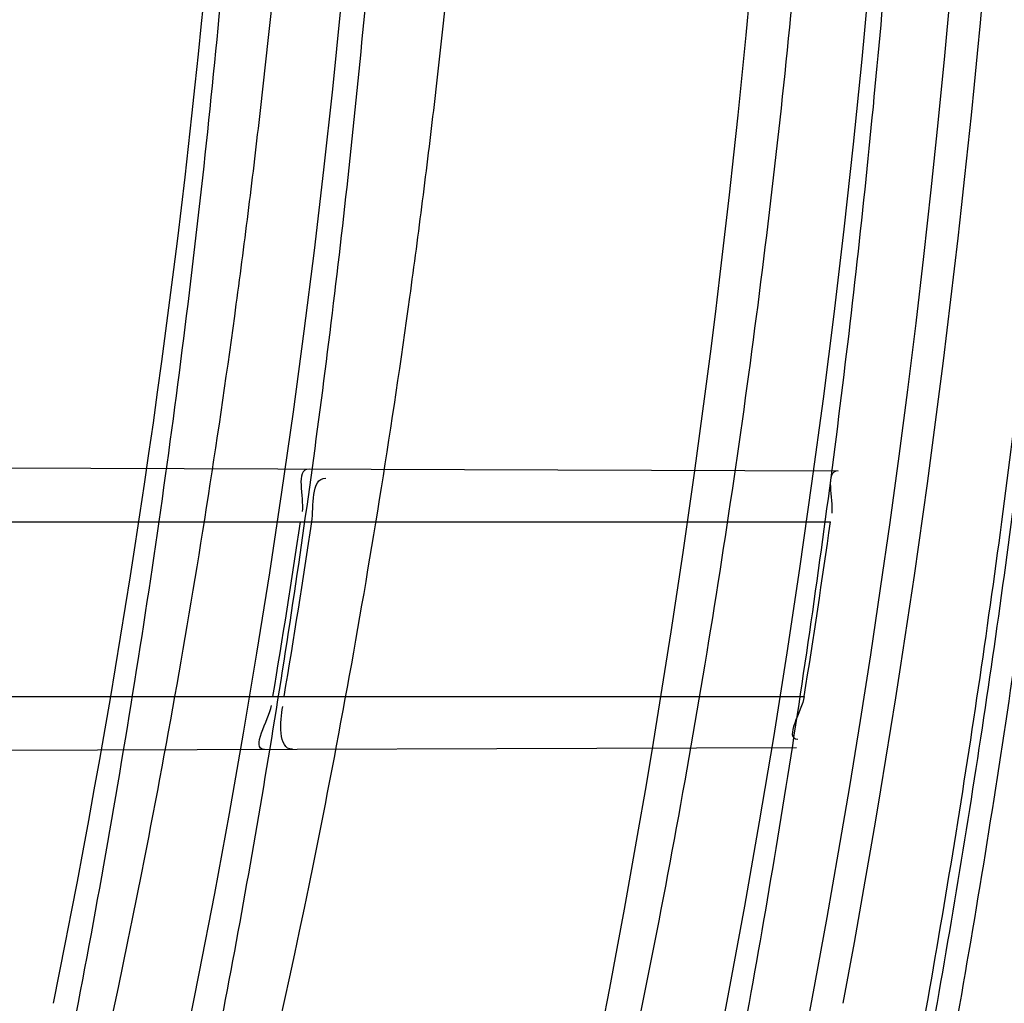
# Model space of a CAD drawing. Header units: millimetres. Extents: x 0 to 297, y 0 to 210.
# Tile 34 of 256: x 147.1641 to 147.1979, y 91.1458 to 91.1795. Entities that reach past the tile are written whole.
import ezdxf

# ---------------------------------------------------------------- set-up
doc = ezdxf.new("R2010")
doc.units = ezdxf.units.MM
doc.header["$LTSCALE"] = 16.335
doc.layers.get('0').update_dxf_attribs({"linetype": 'CONTINUOUS'})
for name, color, linetype in [('01_GLOBAL', 7, 'CONTINUOUS'), ('INTFCLR_1', 7, 'CONTINUOUS'), ('INTFCLR_144815', 7, 'CONTINUOUS')]:
    doc.layers.add(name, color=color, linetype=linetype)

msp = doc.modelspace()

# ---------------------------------------------------------------- linework, layer by layer
at = {"color": 7, "linetype": 'Continuous'}
msp.add_circle((147.7028034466, 92.1254639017), 2.28, dxfattribs=at)
at = {"color": 9, "linetype": 'Continuous'}
msp.add_arc((147.7028034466, 92.1254639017), 2.2507792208, 182.9674534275, 267.0325465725, dxfattribs=at)
at = {"layer": '01_GLOBAL', "color": 7, "linetype": 'Continuous'}
msp.add_circle((147.7028034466, 92.1254639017), 2.31, dxfattribs=at)
at = {"layer": 'INTFCLR_1', "color": 9, "linetype": 'Continuous'}
for p, q in [((147.1412437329, 91.1642189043), (147.1921860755, 91.16404108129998)), ((147.1418343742, 91.16229615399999), (147.1919192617, 91.16229615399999)), ((147.1407864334, 91.156296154), (147.1910162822, 91.156296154)), ((147.1395149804, 91.1543673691), (147.1907571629, 91.1545462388))]:
    msp.add_line(p, q, dxfattribs=at)
at = {"layer": 'INTFCLR_1', "color": 6, "linetype": 'Continuous'}
for centre, radius, start, end in [((146.8326356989, 91.21329615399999), 0.3620710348, 270, 90.00000002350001), ((146.8326356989, 91.21329615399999), 0.3440948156, 270, 90.00000002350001), ((146.8326619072, 91.2132951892), 0.3448557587, 350.4862845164, 351.4956140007), ((146.8330321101, 91.21329520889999), 0.3448715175, 350.4867199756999, 351.4960021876), ((146.8326611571, 91.2132953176), 0.3628598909, 350.9623696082, 351.9204530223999)]:
    msp.add_arc(centre, radius, start, end, dxfattribs=at)
at = {"layer": 'INTFCLR_1', "color": 9, "linetype": 'Continuous'}
for points, knots in [([(147.1545442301, 91.10133481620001), (147.1552565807, 91.1032731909), (147.1566525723, 91.10718726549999), (147.1593123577, 91.1151249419), (147.1636279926, 91.1293727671), (147.1676297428, 91.1460956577), (147.1702721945, 91.16104160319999), (147.1713830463, 91.16867329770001), (147.1719563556, 91.173087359), (147.1732796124, 91.18416899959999), (147.1746545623, 91.20310399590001), (147.1744340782, 91.2254439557), (147.1733950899, 91.23992123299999), (147.1727415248, 91.2466060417), (147.1722603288, 91.25105207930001), (147.1707735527, 91.263051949), (147.1673977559, 91.2822670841), (147.162533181, 91.3010270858), (147.1590536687, 91.3121616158), (147.157745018, 91.3161443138), (147.1557541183, 91.3220110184), (147.1512626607, 91.3342762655), (147.1435063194, 91.3522778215), (147.134673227, 91.3692848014), (147.1285153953, 91.3797527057), (147.1256373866, 91.3844123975), (147.1237254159, 91.38744979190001), (147.1185545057, 91.3954381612), (147.1098896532, 91.4076983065), (147.0978538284, 91.422623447), (147.0876594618, 91.4338109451), (147.0805381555, 91.4409619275), (147.0766007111, 91.4447480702), (147.0711374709, 91.44985418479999), (147.06349057, 91.45654009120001), (147.0552130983, 91.4630271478), (147.0499647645, 91.4667594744), (147.0474074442, 91.468475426), (147.0457289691, 91.46955422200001), (147.0442255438, 91.4704726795), (147.0429042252, 91.47123111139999), (147.041778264, 91.4718195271), (147.0407894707, 91.472284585), (147.0400295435, 91.4725282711), (147.0393696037, 91.4727013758), (147.0390133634, 91.47226709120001), (147.0393275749, 91.47165773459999), (147.0397818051, 91.4708884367), (147.0406181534, 91.46982558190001), (147.0417305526, 91.46851597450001), (147.0430342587, 91.46707463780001), (147.0444632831, 91.46553633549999), (147.0465759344, 91.4632999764), (147.0495827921, 91.4601566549), (147.0551951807, 91.45426742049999), (147.0613248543, 91.44766033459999), (147.0669087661, 91.4413454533), (147.0703603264, 91.43732991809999), (147.0759105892, 91.4307379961), (147.0844077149, 91.420055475), (147.0955472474, 91.4045136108), (147.1036099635, 91.3918258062), (147.1088887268, 91.38279463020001), (147.1124703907, 91.3764426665), (147.1186494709, 91.3648484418), (147.1269016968, 91.3473400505), (147.1325946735, 91.33274270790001), (147.1352425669, 91.3251743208)], [0, 0, 0, 0, 0.0103792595, 0.0208842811, 0.0420721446, 0.0851858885, 0.1071984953, 0.1183380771, 0.123943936, 0.1295693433, 0.1744299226, 0.2192388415, 0.2417237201, 0.2473597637, 0.2529962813, 0.2641993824, 0.3081295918, 0.3509327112, 0.3614952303, 0.3667582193, 0.3720021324, 0.3926323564, 0.4323913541, 0.4704239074, 0.4888657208, 0.4934194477, 0.497950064, 0.5069039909, 0.5412450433, 0.5733438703, 0.6032118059, 0.6172673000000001, 0.6240601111, 0.6306649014, 0.6548506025, 0.6750843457, 0.6834913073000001, 0.6872123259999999, 0.6905622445, 0.6935176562, 0.6960693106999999, 0.6982084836, 0.6999280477, 0.7014829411, 0.7024060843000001, 0.7029587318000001, 0.7038763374, 0.7054334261, 0.7076628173, 0.7105600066, 0.714112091, 0.7174145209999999, 0.7211168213, 0.7295725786, 0.7392778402, 0.7620040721, 0.7748640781, 0.7816422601, 0.7886165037, 0.8181744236, 0.8502177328, 0.884679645, 0.8936796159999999, 0.902792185, 0.9213283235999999, 0.9597006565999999, 1, 1, 1, 1]), ([(147.0432510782, 91.4712961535), (147.0440337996, 91.4712960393), (147.0461901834, 91.47014844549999), (147.048762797, 91.46875074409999), (147.05126835, 91.4671567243), (147.0538664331, 91.46544923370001), (147.0591995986, 91.46172715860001), (147.0676125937, 91.45526864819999), (147.0753919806, 91.448607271), (147.0809499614, 91.4435210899), (147.0849532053, 91.43975234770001), (147.0921910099, 91.4326376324), (147.1025540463, 91.4215075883), (147.114792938, 91.4066570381), (147.1236090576, 91.3944528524), (147.1288703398, 91.3865005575), (147.1308146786, 91.3834785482), (147.1337403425, 91.3788442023), (147.1399980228, 91.3684373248), (147.1489774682, 91.35152612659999), (147.1568675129, 91.333615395), (147.1614367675, 91.3214103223), (147.1634614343, 91.315574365), (147.1647919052, 91.3116136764), (147.1683281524, 91.3005448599), (147.1732735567, 91.28189290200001), (147.1767074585, 91.26277767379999), (147.1782194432, 91.25084162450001), (147.1787086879, 91.2464202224), (147.1793731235, 91.239773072), (147.1804294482, 91.225377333), (147.1806536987, 91.2031593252), (147.1792555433, 91.18432974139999), (147.1779104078, 91.17331158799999), (147.1773275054, 91.1689219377), (147.1761979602, 91.1613317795), (147.1735104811, 91.14646433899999), (147.1694409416, 91.12983253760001), (147.1650544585, 91.1156677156), (147.1623504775, 91.1077743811), (147.1609312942, 91.1038821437), (147.1602071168, 91.101954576)], [0, 0, 0, 0, 0.0056084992, 0.016622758, 0.0214510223, 0.0268121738, 0.0389184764, 0.0680276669, 0.1027789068, 0.1122614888, 0.1220107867, 0.1421735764, 0.1849752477, 0.2309092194, 0.2799812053, 0.2927645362, 0.2992310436, 0.3057293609, 0.3320345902, 0.3862266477, 0.4428037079, 0.4721337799, 0.479586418, 0.4870651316, 0.5020714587, 0.5628449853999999, 0.6251697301, 0.6410581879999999, 0.6490513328, 0.6570434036, 0.6889243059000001, 0.7524504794, 0.8160576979, 0.8240355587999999, 0.8319861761, 0.8477866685, 0.8790166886, 0.9402183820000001, 0.9703167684, 0.9852456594, 1, 1, 1, 1])]:
    msp.add_open_spline(points, degree=3, knots=knots, dxfattribs=at)
at = {"layer": 'INTFCLR_1', "color": 6, "linetype": 'Continuous'}
for points, knots in [([(147.0687421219, 91.471296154), (147.0680098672, 91.471296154), (147.0693330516, 91.4687756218), (147.0704693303, 91.467385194), (147.0723263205, 91.4649452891), (147.0746177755, 91.4621855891), (147.0775470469, 91.4586635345), (147.080971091, 91.4545734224), (147.0846437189, 91.4501248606), (147.0882701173, 91.4456544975), (147.0916458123, 91.4413964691), (147.0947448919, 91.4374001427), (147.0975630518, 91.4336830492), (147.100110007, 91.43025113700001), (147.1024035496, 91.4270965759), (147.1044661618, 91.42420581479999), (147.1063189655, 91.42156217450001), (147.1079764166, 91.4191585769), (147.109457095, 91.41697923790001), (147.1107791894, 91.41500612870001), (147.1119635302, 91.41321632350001), (147.1130167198, 91.4116068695), (147.1139517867, 91.4101630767), (147.1147816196, 91.40886997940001), (147.1157213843, 91.40739324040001), (147.1167390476, 91.40577702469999), (147.1179255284, 91.4038688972), (147.1189332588, 91.4022267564), (147.1198501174, 91.4007161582), (147.1206424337, 91.39939950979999), (147.1215180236, 91.39793052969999), (147.1224842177, 91.39629179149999), (147.1235503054, 91.3944610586), (147.1247223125, 91.39242084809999), (147.1260120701, 91.3901411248), (147.1274302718, 91.3875908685), (147.1289898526, 91.38473071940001), (147.1307073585, 91.3815107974), (147.1325944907, 91.3778829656), (147.1346618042, 91.3737915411), (147.1369222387, 91.3691683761), (147.1393944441, 91.3639182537), (147.1420944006, 91.3579264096), (147.1450364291, 91.35104633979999), (147.1482313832, 91.34310189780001), (147.1516877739, 91.333841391), (147.1553587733, 91.32305212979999), (147.1590017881, 91.3110314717), (147.1623609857, 91.29828596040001), (147.1652568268, 91.2853933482), (147.1676651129, 91.27246551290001), (147.1695853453, 91.2595536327), (147.1710275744, 91.24665569), (147.1719965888, 91.2338021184), (147.1725011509, 91.220980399), (147.1725469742, 91.2082107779), (147.1721391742, 91.1954815), (147.171280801, 91.1827942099), (147.1699742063, 91.1701590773), (147.1682169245, 91.1575506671), (147.1660086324, 91.14498581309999), (147.1633383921, 91.13243724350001), (147.1602041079, 91.1199208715), (147.1566465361, 91.10761035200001), (147.1528751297, 91.0961038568), (147.1491593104, 91.0858888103), (147.1457087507, 91.0771645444), (147.1425365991, 91.06966793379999), (147.1396288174, 91.06317715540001), (147.136972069, 91.0575230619), (147.1345472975, 91.05256702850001), (147.1323371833, 91.04820589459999), (147.130325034, 91.04435576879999), (147.1284994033, 91.0409536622), (147.1268466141, 91.0379445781), (147.1253496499, 91.03527438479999), (147.1239936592, 91.03289842), (147.1227647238, 91.03077892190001), (147.1216541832, 91.02889081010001), (147.1206539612, 91.02721139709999), (147.1197533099, 91.02571551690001), (147.1189386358, 91.0243754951), (147.1179864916, 91.0228229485), (147.1170567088, 91.02132445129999), (147.1160957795, 91.01979310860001), (147.1152647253, 91.01847969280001), (147.1143298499, 91.0170161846), (147.1132770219, 91.0153850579), (147.1120898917, 91.0135672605), (147.1107550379, 91.0115487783), (147.109257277, 91.00931589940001), (147.107577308, 91.00685036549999), (147.1056960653, 91.0041348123), (147.1035922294, 91.00115366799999), (147.1012492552, 90.99789872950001), (147.0986446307, 90.99435615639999), (147.095755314, 90.99051364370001), (147.0925736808, 90.9863814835), (147.0890986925, 90.98197223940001), (147.0853575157, 90.9773388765), (147.0815402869, 90.9727029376), (147.0779667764, 90.9684297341), (147.0748968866, 90.9647430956), (147.0724998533, 90.96186262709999), (147.070552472, 90.95931757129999), (147.0693788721, 90.95788398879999), (147.0679949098, 90.955296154), (147.0687421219, 90.955296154)], [0, 0, 0, 0, 0.003860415, 0.007501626, 0.0124785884, 0.0188917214, 0.0268498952, 0.0364677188, 0.0470694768, 0.0572444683, 0.0668187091, 0.0757144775, 0.083905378, 0.09140992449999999, 0.0982451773, 0.1044667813, 0.1101313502, 0.1152642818, 0.1198589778, 0.1240215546, 0.1277856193, 0.1311734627, 0.1341617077, 0.1368541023, 0.1392736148, 0.1433897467, 0.1469230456, 0.1511192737, 0.1535471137, 0.1562389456, 0.1592204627, 0.1625628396, 0.1662680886, 0.1703891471, 0.174967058, 0.1800766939, 0.1857729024, 0.1921414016, 0.1993155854, 0.2073311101, 0.2163077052, 0.2264451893, 0.2379233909, 0.250953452, 0.2658909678, 0.283062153, 0.3030578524, 0.3259639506, 0.3492662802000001, 0.3725305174, 0.3956109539, 0.4185782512, 0.4413347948, 0.4640172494, 0.4865192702, 0.508968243, 0.531324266, 0.5536477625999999, 0.5759939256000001, 0.5982772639, 0.620747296, 0.6432362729, 0.6658996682, 0.68875599, 0.7107777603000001, 0.7297237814, 0.7460531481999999, 0.7602331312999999, 0.7726347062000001, 0.7835467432, 0.793166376, 0.8017211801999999, 0.8093215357, 0.8160683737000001, 0.8220758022, 0.8274205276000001, 0.8322066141, 0.8364980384, 0.8403367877, 0.8437547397, 0.8468031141, 0.8495420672, 0.8520223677, 0.8564046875, 0.8588391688, 0.8615533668, 0.8645986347, 0.8679945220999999, 0.8717882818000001, 0.8760445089, 0.8807522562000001, 0.8859628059, 0.8917731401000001, 0.898168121, 0.9051985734, 0.9129160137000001, 0.9213486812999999, 0.9305434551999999, 0.9404096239, 0.9509435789, 0.961943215, 0.9720502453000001, 0.980371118, 0.9870628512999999, 0.992271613, 0.9960607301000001, 1, 1, 1, 1]), ([(147.0687421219, 90.955296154), (147.0695765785, 90.955296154), (147.0710237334, 90.9562713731), (147.0732486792, 90.95761082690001), (147.0757995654, 90.95946440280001), (147.0789536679, 90.961879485), (147.0827092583, 90.9649629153), (147.0868482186, 90.9685570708), (147.0910477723, 90.97239951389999), (147.0950116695, 90.97619761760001), (147.0986438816, 90.97981660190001), (147.1019501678, 90.98323197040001), (147.1049461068, 90.98642655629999), (147.107653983, 90.9893965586), (147.1100921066, 90.9921410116), (147.1122806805, 90.9946618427), (147.1142479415, 90.99697597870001), (147.1160099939, 90.9990883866), (147.1175861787, 91.0010099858), (147.1189934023, 91.00275234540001), (147.1202530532, 91.0043338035), (147.1213970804, 91.00578808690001), (147.1225240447, 91.0072369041), (147.123724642, 91.00879917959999), (147.1249992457, 91.0104804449), (147.1262604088, 91.01216766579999), (147.1274992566, 91.0138470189), (147.1287882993, 91.0156184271), (147.1302152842, 91.0176089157), (147.131810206, 91.0198711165), (147.1335924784, 91.0224483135), (147.1355808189, 91.0253874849), (147.1377917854, 91.0287373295), (147.140242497, 91.0325578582), (147.1429592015, 91.03693302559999), (147.1459674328, 91.041959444), (147.1492907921, 91.0477551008), (147.1529541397, 91.0544760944), (147.1569786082, 91.0623053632), (147.1613909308, 91.07151686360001), (147.1661049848, 91.08224170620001), (147.1708180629, 91.0941429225), (147.1752249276, 91.1066907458), (147.1791389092, 91.1194098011), (147.1825261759, 91.1321758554), (147.1853979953, 91.1449752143), (147.1877529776, 91.157740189), (147.1896101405, 91.1705054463), (147.1909735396, 91.18321659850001), (147.1918561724, 91.1958938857), (147.1922659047, 91.2085247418), (147.1922092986, 91.2211113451), (147.1916906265, 91.233661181), (147.1907127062, 91.2461662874), (147.1892753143, 91.2586320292), (147.187377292, 91.2710565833), (147.1850186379, 91.28342093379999), (147.1821898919, 91.295752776), (147.1788863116, 91.3080366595), (147.1750915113, 91.32028680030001), (147.1708160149, 91.3324409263), (147.1662306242, 91.344040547), (147.1616300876, 91.3545469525), (147.1573218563, 91.36358934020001), (147.1533932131, 91.3712807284), (147.1498208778, 91.3778828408), (147.1465812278, 91.3835790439), (147.1436479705, 91.3885229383), (147.140997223, 91.39283156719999), (147.1386015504, 91.3966034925), (147.1364409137, 91.39991041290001), (147.1344943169, 91.402817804), (147.1327470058, 91.4053719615), (147.1311776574, 91.40762214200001), (147.1297748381, 91.4096001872), (147.1285161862, 91.41134904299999), (147.1273854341, 91.41289969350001), (147.1263043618, 91.41436455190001), (147.1251805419, 91.41587001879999), (147.1239422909, 91.41750783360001), (147.1226668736, 91.41917138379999), (147.1213873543, 91.4208174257), (147.120091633, 91.4224630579), (147.1186694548, 91.42424419), (147.1170808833, 91.426202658), (147.1153015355, 91.42835870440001), (147.1133143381, 91.4307214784), (147.1110956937, 91.4333033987), (147.1086258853, 91.4361110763), (147.1058792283, 91.4391528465), (147.1028357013, 91.44242739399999), (147.099478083, 91.4459266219), (147.0957850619, 91.44963712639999), (147.0917574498, 91.45352630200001), (147.0874623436, 91.4574873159), (147.0831967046, 91.46121773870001), (147.0792915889, 91.46444551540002), (147.0760051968, 91.4669754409), (147.073359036, 91.4689088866), (147.0710713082, 91.4702912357), (147.0695920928, 91.471296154), (147.0687421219, 91.471296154)], [0, 0, 0, 0, 0.0042187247, 0.0081401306, 0.0133978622, 0.0200459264, 0.0282638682, 0.0379443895, 0.0477615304, 0.05703690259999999, 0.0656973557, 0.0736821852, 0.0810680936, 0.0878383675, 0.0940009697, 0.0996271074, 0.1047154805, 0.1093563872, 0.1135342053, 0.1172803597, 0.1206792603, 0.1237557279, 0.1266349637, 0.1299589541, 0.1337168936, 0.1373013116, 0.1406085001, 0.1442672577, 0.148377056, 0.1529904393, 0.1582606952, 0.164218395, 0.1709303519, 0.1785521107, 0.1871652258, 0.1969659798, 0.2081658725, 0.2209392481, 0.2356613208, 0.2526660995, 0.2725685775, 0.2948769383, 0.3173640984, 0.3397873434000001, 0.3621386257, 0.3841211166, 0.4060891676, 0.4277469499, 0.4493218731, 0.470705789, 0.4919793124, 0.5131981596, 0.5343255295, 0.5554668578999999, 0.5765984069, 0.5977513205, 0.6189954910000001, 0.6402209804, 0.6617015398, 0.6832900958, 0.7050415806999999, 0.7268239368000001, 0.7463339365, 0.7630160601, 0.7774553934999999, 0.7899931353, 0.8009638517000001, 0.8105830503, 0.8190545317, 0.8265380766, 0.8331730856, 0.8390248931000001, 0.8442268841, 0.8488182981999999, 0.8528943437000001, 0.8564866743, 0.8597116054, 0.8625968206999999, 0.8656908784, 0.8692094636, 0.8729771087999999, 0.8762884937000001, 0.879749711, 0.8835661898, 0.8878115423, 0.8924986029, 0.8976989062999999, 0.9034198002, 0.9097088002, 0.9166034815, 0.9241390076, 0.9323094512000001, 0.9411199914, 0.9506041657, 0.9606137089, 0.9706541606, 0.9792553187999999, 0.9862062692, 0.9916647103, 0.9957028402, 1, 1, 1, 1])]:
    msp.add_open_spline(points, degree=3, knots=knots, dxfattribs=at)
for points in [[(147.1740170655, 91.1641045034), (147.173525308, 91.16410621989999), (147.1738516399, 91.16313492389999), (147.1737789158, 91.1626485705)], [(147.1921860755, 91.16404108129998), (147.191696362, 91.1640427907), (147.1920298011, 91.1630741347), (147.1919609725, 91.1625892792)], [(147.1741119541, 91.16229615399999), (147.1741891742, 91.16281259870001), (147.1740668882, 91.16379011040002), (147.1745890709, 91.1637882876)], [(147.1910162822, 91.156296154), (147.190938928, 91.15580982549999), (147.1903002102, 91.1548341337), (147.1907926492, 91.1548358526)], [(147.172491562, 91.1544824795), (147.1719843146, 91.1544807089), (147.1726392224, 91.15548624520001), (147.1727230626, 91.1559865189)], [(147.1734429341, 91.1544858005), (147.1729421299, 91.15448405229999), (147.1730308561, 91.1554577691), (147.1731136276, 91.15595168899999)]]:
    msp.add_open_spline(points, degree=3, dxfattribs=at)
at = {"layer": 'INTFCLR_144815', "color": 6, "linetype": 'Continuous'}
for radius in [0.3828680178, 0.364857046]:
    msp.add_circle((146.8326356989, 91.21329615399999), radius, dxfattribs=at)
for radius, start, end in [(0.5278075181, 313.9937911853, 154.5150993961), (0.5098075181, 312.9543589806, 154.5144414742), (0.49294334, 282.2440355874, 71.2863570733), (0.3889523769, 308.490992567, 51.50900743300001), (0.4069633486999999, 316.9838592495, 43.0161407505), (0.3840109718, 313.9992414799, 46.00075850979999), (0.3580299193, 345.8961331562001, 14.1038668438), (0.3393903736, 348.5228250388, 11.4771749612)]:
    msp.add_arc((146.8326356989, 91.21329615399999), radius, start, end, dxfattribs=at)
at = {"layer": 'INTFCLR_144815', "color": 9, "linetype": 'Continuous'}
for centre, radius, start, end in [((146.8326356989, 91.21329615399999), 0.4896672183, 292.4997540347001, 54.0964566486), ((146.8326378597, 91.2132971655), 0.4417306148, 292.4997540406, 54.09645665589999), ((146.8326511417, 91.21329984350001), 0.434262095, 311.2505121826, 48.7494878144), ((146.8326356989, 91.21329615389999), 0.3958087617, 314.0862202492, 45.9137797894), ((146.8326356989, 91.21329615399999), 0.3863437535, 313.8592910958, 46.1407088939), ((146.8326356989, 91.21329615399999), 0.3838160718, 314.0319604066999, 45.9680396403), ((146.832635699, 91.21329615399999), 0.3659999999, 349.3673701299, 10.6326298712)]:
    msp.add_arc(centre, radius, start, end, dxfattribs=at)
at = {"layer": 'INTFCLR_144815', "color": 6, "linetype": 'Continuous'}
for points, knots in [([(147.1000017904, 90.9462962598), (147.099727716, 90.9463012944), (147.0997250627, 90.947357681), (147.1002170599, 90.94794967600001), (147.1006721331, 90.9487732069), (147.1011651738, 90.9495101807), (147.1017516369, 90.9503700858), (147.1024417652, 90.9513349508), (147.1032341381, 90.9524154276), (147.1041312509, 90.9536132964), (147.1051340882, 90.95493337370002), (147.1062444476, 90.95638049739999), (147.1074648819, 90.9579613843), (147.1087976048, 90.9596826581), (147.1102428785, 90.9615490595), (147.1117982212, 90.9635623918), (147.1134596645, 90.96572310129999), (147.1152251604, 90.9680346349), (147.1170968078, 90.9705064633), (147.11907733, 90.97314974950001), (147.1211639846, 90.9759692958), (147.1233499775, 90.9789650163), (147.1256270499, 90.9821351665), (147.1279885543, 90.9854805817), (147.1304260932, 90.98899990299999), (147.1329303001, 90.9926904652), (147.1354909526, 90.99654825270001), (147.1380971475, 91.00056793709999), (147.1407375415, 91.00474302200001), (147.1434005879, 91.00906600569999), (147.1460747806, 91.01352858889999), (147.1487488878, 91.01812191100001), (147.1514121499, 91.02283677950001), (147.1540544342, 91.0276638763), (147.1566663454, 91.03259393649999), (147.1592392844, 91.03761787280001), (147.1617654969, 91.04272691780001), (147.1642380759, 91.04791270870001), (147.1666509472, 91.0531673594), (147.168998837, 91.0584835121), (147.1712772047, 91.06385432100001), (147.1734821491, 91.0692733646), (147.1756107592, 91.0747356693), (147.1776563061, 91.0802251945), (147.179616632, 91.08573554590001), (147.1814926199, 91.0912680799), (147.1832864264, 91.0968296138), (147.1849983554, 91.10242207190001), (147.1866261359, 91.1080385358), (147.1881687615, 91.1136757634), (147.1896244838, 91.11932663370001), (147.1909923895, 91.12498576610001), (147.1922727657, 91.1306521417), (147.1934660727, 91.13632560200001), (147.1945727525, 91.142006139), (147.1955930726, 91.1476931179), (147.1965271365, 91.1533849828), (147.1973750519, 91.1590798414), (147.1981370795, 91.16477654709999), (147.1988135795, 91.17047477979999), (147.1994048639, 91.1761741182), (147.1999112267, 91.1818742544), (147.2003329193, 91.18757477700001), (147.2006701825, 91.19327563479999), (147.2009232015, 91.19897661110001), (147.2010921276, 91.2046777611), (147.2011770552, 91.2103789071), (147.2011780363, 91.2160801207), (147.2010950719, 91.2217812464), (147.2009281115, 91.227482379), (147.2006770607, 91.2331833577), (147.2003417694, 91.23888422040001), (147.1999220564, 91.2445847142), (147.1994176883, 91.2502847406), (147.198828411, 91.25598396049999), (147.1981539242, 91.2616821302), (147.1973939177, 91.26737879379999), (147.1965480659, 91.27307340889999), (147.1956160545, 91.27876523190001), (147.1945975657, 91.2844534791), (147.1934922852, 91.29013729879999), (147.1923000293, 91.2958151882), (147.1910207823, 91.3014850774), (147.1896545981, 91.3071449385), (147.1882014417, 91.31279333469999), (147.1866611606, 91.318429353), (147.1850338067, 91.3240513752), (147.1833198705, 91.329656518), (147.1815202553, 91.3352410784), (147.1796361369, 91.34080113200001), (147.1776688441, 91.34633289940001), (147.1756200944, 91.35183213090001), (147.1734920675, 91.3572940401), (147.1712874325, 91.36271337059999), (147.1690094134, 91.3680843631), (147.1666618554, 91.3734007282), (147.1642492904, 91.378655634), (147.1617769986, 91.38384170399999), (147.1592510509, 91.38895105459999), (147.1566783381, 91.39397535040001), (147.1540666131, 91.39890581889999), (147.1514244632, 91.4037333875), (147.1487612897, 91.4084487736), (147.1460872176, 91.41304266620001), (147.1434130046, 91.4175058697), (147.1407498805, 91.4218295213), (147.1381093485, 91.42600532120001), (147.1355029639, 91.4300257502), (147.1329420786, 91.4338842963), (147.1304375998, 91.43757562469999), (147.1279997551, 91.4410957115), (147.125637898, 91.4444419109), (147.1233603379, 91.44761298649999), (147.1211742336, 91.4506090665), (147.1190855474, 91.4534315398), (147.1170990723, 91.4560828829), (147.1152184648, 91.4585665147), (147.1134463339, 91.4608866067), (147.1117843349, 91.46304792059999), (147.1102333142, 91.4650556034), (147.1087934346, 91.4669150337), (147.1074642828, 91.4686317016), (147.1062450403, 91.4702110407), (147.1051345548, 91.4716583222), (147.1041315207, 91.47297865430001), (147.1032343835, 91.4741765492), (147.1024419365, 91.47525711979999), (147.1017517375, 91.4762220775), (147.1011652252, 91.47708205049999), (147.1006721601, 91.4778190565), (147.1002170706, 91.47864261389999), (147.0997250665, 91.4792346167), (147.0997277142, 91.48029101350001), (147.1000017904, 91.4802960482)], [0, 0, 0, 0, 0.0014101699, 0.0032891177, 0.0045779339, 0.0061083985, 0.0078869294, 0.009919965, 0.0122145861, 0.0147783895, 0.0176190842, 0.0207426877, 0.0241618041, 0.0278931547, 0.0319414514, 0.0363053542, 0.040981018, 0.0459630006, 0.0512683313, 0.0569309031, 0.0629543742, 0.0693130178, 0.0760084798, 0.08303351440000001, 0.0903785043, 0.09803123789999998, 0.105976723, 0.1141977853, 0.122675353, 0.1313888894, 0.140317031, 0.1494380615, 0.1587304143, 0.1681731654, 0.1777462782, 0.187430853, 0.1972092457, 0.2070653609, 0.2169845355, 0.2269535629, 0.2369608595, 0.2469959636, 0.2570491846, 0.2671179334, 0.2771316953, 0.2871355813, 0.2971697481, 0.3071923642, 0.3172217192, 0.3272506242, 0.3372572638, 0.3472396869, 0.357200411, 0.3671408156, 0.3770633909, 0.3869713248, 0.3968625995, 0.4067348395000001, 0.4165894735, 0.4264283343, 0.4362532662, 0.4460650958, 0.4558661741, 0.4656577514, 0.4754424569, 0.4852217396, 0.4949982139, 0.504773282, 0.5145496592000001, 0.5243287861, 0.5341133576, 0.5439047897, 0.5537055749, 0.5635169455, 0.5733411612, 0.5831795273, 0.5930338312, 0.6029053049, 0.6127948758, 0.6227033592, 0.6326318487, 0.6425809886, 0.652548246, 0.6625317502, 0.6725323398, 0.682550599, 0.6925874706, 0.7026400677, 0.7127021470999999, 0.7227700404, 0.7328393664, 0.7429043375, 0.7529583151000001, 0.7629934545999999, 0.7730007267, 0.7829699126, 0.7928892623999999, 0.8027455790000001, 0.8125242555, 0.8222091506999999, 0.8317827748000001, 0.8412261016, 0.8505191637, 0.8596410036, 0.8685700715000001, 0.8772846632, 0.8857633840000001, 0.8939857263, 0.9019325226, 0.9095865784, 0.9169329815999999, 0.9239594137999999, 0.9306564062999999, 0.9370174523, 0.9430388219, 0.9487194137, 0.9540603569, 0.95906494, 0.9637380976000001, 0.9680861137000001, 0.9721162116, 0.9758363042, 0.9792548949, 0.9823802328, 0.9852207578, 0.987784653, 0.9900795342, 0.9921128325, 0.9938914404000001, 0.9954219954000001, 0.9967108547, 0.9985898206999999, 1, 1, 1, 1]), ([(147.108707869, 91.471296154), (147.1084310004, 91.471296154), (147.1084189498, 91.4702306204), (147.1088854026, 91.469620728), (147.1093179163, 91.46878001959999), (147.1097871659, 91.4680264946), (147.1103458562, 91.46714788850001), (147.1110035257, 91.4661621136), (147.1117585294, 91.4650589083), (147.1126129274, 91.4638367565), (147.1135675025, 91.46249093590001), (147.1146233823, 91.46101728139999), (147.1157813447, 91.45941120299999), (147.1170420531, 91.4576679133), (147.1184057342, 91.4557826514), (147.1198723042, 91.4537505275), (147.1214410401, 91.4515669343), (147.1231107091, 91.44922735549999), (147.1248792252, 91.44672784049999), (147.1267437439, 91.4440648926), (147.128700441, 91.44123582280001), (147.130744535, 91.4382387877), (147.1328701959, 91.4350730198), (147.135070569, 91.4317389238), (147.1373378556, 91.42823811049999), (147.1396633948, 91.42457345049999), (147.1420378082, 91.42074904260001), (147.1444511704, 91.4167701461), (147.1468932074, 91.4126430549), (147.1493534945, 91.4083749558), (147.1518216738, 91.4039737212), (147.1542876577, 91.3994476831), (147.1567417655, 91.3948054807), (147.1591748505, 91.3900558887), (147.161578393, 91.3852076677), (147.1639445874, 91.3802693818), (147.1662663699, 91.37524929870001), (147.1685374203, 91.37015531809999), (147.1707521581, 91.3649948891), (147.1729057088, 91.35977497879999), (147.1749938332, 91.35450212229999), (147.1770129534, 91.3491822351), (147.1789599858, 91.3438209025), (147.1808324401, 91.33842298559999), (147.1826281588, 91.332993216), (147.184345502, 91.32753553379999), (147.1859830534, 91.3220538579), (147.1875398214, 91.3165513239), (147.1890149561, 91.31103112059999), (147.1904079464, 91.3054956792), (147.1917183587, 91.299947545), (147.1929460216, 91.2943885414), (147.194090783, 91.288820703), (147.1951526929, 91.2832453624), (147.1961317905, 91.2776640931), (147.1970282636, 91.27207777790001), (147.1978422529, 91.2664876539), (147.198574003, 91.26089430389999), (147.1992237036, 91.2552986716), (147.1997916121, 91.2497010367), (147.2002779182, 91.2441021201), (147.2006828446, 91.23850202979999), (147.201006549, 91.2329013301), (147.2012491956, 91.2272999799), (147.2014108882, 91.22169842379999), (147.2014917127, 91.21609654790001), (147.2014917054, 91.2104947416), (147.2014108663, 91.2048928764), (147.2012491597, 91.1992913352), (147.2010065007, 91.1936900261), (147.2006827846, 91.188089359), (147.20027785, 91.1824893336), (147.1997915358, 91.17689046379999), (147.1992236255, 91.17129292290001), (147.1985739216, 91.1656973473), (147.1978421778, 91.1601041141), (147.197028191, 91.154514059), (147.1961317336, 91.14892787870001), (147.1951526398, 91.1433466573), (147.1940907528, 91.13777145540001), (147.1929459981, 91.1322036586), (147.1917183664, 91.1266447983), (147.1904079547, 91.12109666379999), (147.1890149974, 91.1155613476), (147.1875398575, 91.1100411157), (147.1859831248, 91.10453869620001), (147.1843455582, 91.0990569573), (147.1826282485, 91.09359937), (147.1808325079, 91.0881695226), (147.178960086, 91.0827716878), (147.1770130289, 91.07741027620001), (147.1749939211, 91.07209041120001), (147.1729057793, 91.066817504), (147.1707522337, 91.06159759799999), (147.1685374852, 91.0564371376), (147.1662664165, 91.05134311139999), (147.1639446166, 91.04632298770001), (147.1615784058, 91.0413846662), (147.1591748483, 91.0365364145), (147.1567417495, 91.03178679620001), (147.1542876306, 91.02714457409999), (147.1518216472, 91.0226185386), (147.1493534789, 91.018217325), (147.1468932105, 91.01394925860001), (147.1444511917, 91.0098221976), (147.1420378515, 91.0058433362), (147.1396634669, 91.0020189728), (147.1373379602, 90.9983543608), (147.1350707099, 90.9948536), (147.1328703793, 90.991519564), (147.1307447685, 90.98835386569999), (147.1287007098, 90.9853568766), (147.12674404, 90.982527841), (147.1248795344, 90.9798649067), (147.1231110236, 90.977365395), (147.1214413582, 90.9750258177), (147.1198726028, 90.972842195), (147.1184060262, 90.9708100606), (147.117042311, 90.968924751), (147.1157815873, 90.9671814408), (147.114623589, 90.96557531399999), (147.11356769, 90.964101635), (147.1126130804, 90.9627557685), (147.11175866, 90.9615335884), (147.1110036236, 90.9604303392), (147.1103459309, 90.959444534), (147.1097872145, 90.9585658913), (147.1093179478, 90.95781234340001), (147.1088854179, 90.9569716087), (147.1084189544, 90.95636170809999), (147.1084309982, 90.955296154), (147.108707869, 90.955296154)], [0, 0, 0, 0, 0.0014861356, 0.0034579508, 0.0048068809, 0.0064063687, 0.0082626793, 0.0103820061, 0.0127711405, 0.0154368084, 0.0183865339, 0.0216275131, 0.0251677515, 0.0290144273, 0.0331753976, 0.0376570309, 0.0424661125, 0.0476073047, 0.0530850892, 0.0589012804, 0.0650564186, 0.0715486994, 0.07837362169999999, 0.08552418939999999, 0.0929907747, 0.1007612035, 0.1088208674, 0.1171531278, 0.1257396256, 0.1345607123, 0.143595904, 0.152824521, 0.1622261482, 0.171780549, 0.1814683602, 0.1912713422, 0.2011724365, 0.211155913, 0.2212074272, 0.2313141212, 0.2414644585, 0.2516478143, 0.2618559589, 0.2720801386, 0.2823146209, 0.2925525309, 0.302790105, 0.3130221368, 0.3232464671, 0.333459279, 0.3436597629, 0.3538452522, 0.3640159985, 0.3741700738, 0.3843086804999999, 0.3944307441, 0.4045380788, 0.4146299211, 0.4247087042, 0.434774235, 0.4448292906, 0.4548738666, 0.4649110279, 0.4749410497, 0.4849671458, 0.4949897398, 0.505012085, 0.515034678, 0.5250607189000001, 0.5350907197, 0.5451277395, 0.5551723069, 0.5652271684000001, 0.5752926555, 0.5853711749, 0.5954630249, 0.6055699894, 0.6156920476, 0.6258303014, 0.6359844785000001, 0.6461547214, 0.6563403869, 0.666540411, 0.676753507, 0.6869773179, 0.6972097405, 0.7074468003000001, 0.7176851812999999, 0.7279191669, 0.7381438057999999, 0.7483515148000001, 0.7585352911, 0.7686855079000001, 0.7787921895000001, 0.7888438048, 0.7988273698, 0.8087285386, 0.8185315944, 0.8282194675, 0.8377739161, 0.8471755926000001, 0.8564042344, 0.8654393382, 0.8742603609, 0.8828468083, 0.8911789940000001, 0.8992385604, 0.907008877, 0.9144753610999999, 0.9216258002, 0.9284505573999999, 0.9349426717, 0.941097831, 0.9469139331, 0.9523916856, 0.9575329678, 0.9623419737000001, 0.9668237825, 0.9709847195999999, 0.9748315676, 0.978371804, 0.9816129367, 0.9845626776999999, 0.9872284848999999, 0.9896176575, 0.9917371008, 0.9935934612, 0.9951930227, 0.9965419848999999, 0.9985138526, 1, 1, 1, 1]), ([(147.1774737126, 91.2132961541), (147.1774737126, 91.2097539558), (147.1773695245, 91.2026656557), (147.1769005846, 91.1920349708), (147.1761179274, 91.18140404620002), (147.1750192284, 91.17077369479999), (147.1736022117, 91.16014563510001), (147.1718643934, 91.1495230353), (147.1698022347, 91.13891070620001), (147.1674128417, 91.12831563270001), (147.1646953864, 91.1177473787), (147.161647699, 91.1072202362), (147.1582727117, 91.0967509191), (147.1545735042, 91.0863612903), (147.1505601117, 91.07607903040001), (147.1462460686, 91.0659371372), (147.1416542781, 91.0559767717), (147.1368163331, 91.0462460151), (147.1317748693, 91.0368019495), (147.1265856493, 91.02770706), (147.1213166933, 91.0190281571), (147.1160474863, 91.0108332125), (147.1108644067, 91.0031847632), (147.1058552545, 90.9961342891), (147.1011012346, 90.98971644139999), (147.0966707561, 90.9839448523), (147.0926151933, 90.9788149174), (147.0889666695, 90.97430523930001), (147.0857447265, 90.97038227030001), (147.0829483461, 90.96700405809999), (147.0805785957, 90.96413825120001), (147.0786107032, 90.96171254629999), (147.0770645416, 90.9597884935), (147.075840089, 90.95807503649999), (147.0750404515, 90.9570764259), (147.0742890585, 90.955296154), (147.0748011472, 90.955296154)], [0, 0, 0, 0, 0.0374136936, 0.0748639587, 0.1123780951, 0.1499879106, 0.1877264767, 0.2256114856, 0.2636616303, 0.3018965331, 0.3403130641, 0.3789003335, 0.4176356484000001, 0.4564792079, 0.4953691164, 0.5342020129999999, 0.5728718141, 0.611197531, 0.6489667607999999, 0.6859303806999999, 0.721782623, 0.7561939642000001, 0.788825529, 0.8193610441, 0.8475376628, 0.8731799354, 0.8962089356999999, 0.9166076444, 0.9344457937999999, 0.9498358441, 0.9629038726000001, 0.9737937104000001, 0.9826269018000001, 0.9895233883, 0.9945911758, 1, 1, 1, 1]), ([(147.091447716, 90.9462962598), (147.0911815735, 90.9463010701), (147.0911667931, 90.9473279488), (147.0916656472, 90.94789912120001), (147.0921197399, 90.94869724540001), (147.0926141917, 90.9494115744), (147.0932019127, 90.95024562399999), (147.0938940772, 90.95118182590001), (147.0946890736, 90.95223067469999), (147.0955894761, 90.9533938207), (147.0965963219, 90.95467603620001), (147.0977110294, 90.9560815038), (147.0989347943, 90.95761503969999), (147.1002689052, 90.95928191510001), (147.1017144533, 90.961087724), (147.1032723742, 90.9630384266), (147.1049431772, 90.965140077), (147.1067270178, 90.96739895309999), (147.1086232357, 90.9698210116), (147.1106300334, 90.9724114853), (147.1127439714, 90.9751741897), (147.114959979, 90.9781114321), (147.1172716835, 90.981224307), (147.1196716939, 90.9845129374), (147.1221516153, 90.9879763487), (147.1247019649, 90.9916121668), (147.1273122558, 90.9954165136), (147.1299712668, 90.99938415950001), (147.1326672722, 91.0035086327), (147.1353883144, 91.00778241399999), (147.1381224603, 91.0121971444), (147.1408580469, 91.01674386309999), (147.1435838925, 91.0214132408), (147.1462894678, 91.0261958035), (147.1489650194, 91.0310821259), (147.1516016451, 91.0360629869), (147.1541913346, 91.0411295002), (147.1567269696, 91.0462732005), (147.1592023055, 91.0514861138), (147.1616119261, 91.0567607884), (147.1639511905, 91.0620903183), (147.1662161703, 91.06746834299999), (147.1684036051, 91.07288909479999), (147.1705107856, 91.0783472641), (147.1725355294, 91.0838380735), (147.1744761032, 91.0893572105), (147.1763311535, 91.0949007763), (147.1780996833, 91.1004653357), (147.1797809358, 91.1060476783), (147.1813744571, 91.1116451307), (147.182879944, 91.11725515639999), (147.1842973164, 91.1228757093), (147.1856265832, 91.1285048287), (147.186867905, 91.13414097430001), (147.1880214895, 91.1397826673), (147.1890876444, 91.1454288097), (147.1900666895, 91.1510783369), (147.190958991, 91.15673046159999), (147.1917649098, 91.16238443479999), (147.1924848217, 91.1680397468), (147.1931190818, 91.17369594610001), (147.193668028, 91.1793527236), (147.1941319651, 91.18500982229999), (147.1945111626, 91.1906670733), (147.1948058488, 91.1963243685), (147.195016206, 91.2019816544), (147.1951423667, 91.20763890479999), (147.1951703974, 91.2114105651), (147.1951703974, 91.21329615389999)], [0, 0, 0, 0, 0.0027272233, 0.00637693, 0.0088871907, 0.0118720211, 0.0153444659, 0.0193180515, 0.02380733, 0.0288260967, 0.0343890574, 0.0405101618, 0.0472051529, 0.05449051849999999, 0.0623846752, 0.0709044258, 0.0800682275, 0.08989261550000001, 0.1003941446, 0.1115838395, 0.1234656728, 0.1360350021, 0.1492811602, 0.1631910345, 0.1777467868, 0.1929237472, 0.2086919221, 0.2250163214, 0.241858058, 0.2591751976, 0.2769240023, 0.2950599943, 0.3135389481, 0.3323178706, 0.3513557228, 0.3706138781, 0.3900565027, 0.40965088, 0.4293672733, 0.4491790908, 0.4690627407, 0.4889974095, 0.5089649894, 0.5289504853, 0.5489397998, 0.5689220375, 0.5888883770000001, 0.6088300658, 0.6287418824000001, 0.6486179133, 0.6684555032, 0.6882511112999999, 0.7080041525, 0.7277129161, 0.7473782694, 0.7670001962, 0.7865808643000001, 0.8061213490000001, 0.8256243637, 0.8450923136, 0.8645285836, 0.8839363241, 0.9033192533, 0.9226811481, 0.9420259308, 0.9613578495, 0.9806810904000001, 1, 1, 1, 1]), ([(147.1151168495, 90.9614061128), (147.1143787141, 90.9614189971), (147.1156276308, 90.96387244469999), (147.116525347, 90.9653700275), (147.1180474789, 90.96776425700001), (147.1198782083, 90.97048035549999), (147.1221966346, 90.97386887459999), (147.1249401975, 90.977848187), (147.1280292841, 90.98236300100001), (147.1312345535, 90.9871152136), (147.1343198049, 90.99178727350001), (147.1371505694, 90.9961634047), (147.1397182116, 91.0002232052), (147.1420356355, 91.0039666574), (147.1441247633, 91.0074086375), (147.1459961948, 91.0105523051), (147.1476694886, 91.0134129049), (147.1491620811, 91.0160070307), (147.1505046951, 91.0183764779), (147.1518049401, 91.0207025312), (147.1531218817, 91.0230934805), (147.1544355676, 91.02551742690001), (147.1556509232, 91.02779433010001), (147.1567224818, 91.02983075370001), (147.1576673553, 91.0316486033), (147.1585009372, 91.03326986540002), (147.159275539, 91.0347916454), (147.1600549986, 91.0363391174), (147.1609020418, 91.0380388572), (147.1618385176, 91.03994097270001), (147.1628764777, 91.0420780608), (147.1640270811, 91.0444846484), (147.1653010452, 91.0471973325), (147.1667075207, 91.0502532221), (147.1682609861, 91.0537075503), (147.1699714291, 91.05761502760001), (147.1718524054, 91.0620458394), (147.1739221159, 91.0670961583), (147.1761976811, 91.07288529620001), (147.178691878, 91.0795571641), (147.1814083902, 91.087265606), (147.184351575, 91.09624188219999), (147.1874453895, 91.106564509), (147.1904830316, 91.1178862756), (147.1932633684, 91.1296985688), (147.1956760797, 91.1415848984), (147.1977142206, 91.1535105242), (147.1993786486, 91.1654579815), (147.2006712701, 91.1774335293), (147.2015911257, 91.1894036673), (147.2021405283, 91.2013621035), (147.2022625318, 91.2093226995), (147.2022625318, 91.21329615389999)], [0, 0, 0, 0, 0.0081673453, 0.0154284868, 0.025145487, 0.0374546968, 0.0524606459, 0.0702814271, 0.0910268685, 0.1129482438, 0.1337055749, 0.1529641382, 0.1706077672, 0.186847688, 0.2016713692, 0.2151515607, 0.2273221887, 0.2383348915, 0.2482619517, 0.2574513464, 0.2678158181, 0.2784602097, 0.2879526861, 0.2963692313, 0.3039179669, 0.3106181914, 0.316537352, 0.3228091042, 0.3297871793, 0.3375473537, 0.3462645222, 0.3560710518, 0.3670580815, 0.3794198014, 0.3932872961, 0.4089598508, 0.4266081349, 0.4465389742, 0.4693403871, 0.4954216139, 0.5253358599, 0.5597543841, 0.5999196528, 0.6445403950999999, 0.6894180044, 0.7341505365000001, 0.7787008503, 0.8232446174, 0.8675822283, 0.911936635, 0.9560410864, 1, 1, 1, 1]), ([(147.2199719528, 91.21329615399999), (147.2199719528, 91.20935179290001), (147.2198447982, 91.2014540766), (147.2192718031, 91.18960893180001), (147.2183143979, 91.17776271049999), (147.2169704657, 91.16592406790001), (147.2152370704, 91.15409854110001), (147.2131110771, 91.1422940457), (147.2105896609, 91.13052183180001), (147.2076711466, 91.1187975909), (147.2043559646, 91.10714235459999), (147.2006478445, 91.09558314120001), (147.1965553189, 91.08415415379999), (147.1920936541, 91.0728977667), (147.1872869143, 91.0618653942), (147.182170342, 91.0511178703), (147.176792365, 91.0407250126), (147.1712162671, 91.0307642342), (147.1655201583, 91.0213170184), (147.1597950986, 91.0124640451), (147.1541405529, 91.00427840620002), (147.1486573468, 90.99681863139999), (147.1434400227, 90.99012324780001), (147.1385691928, 90.9842075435), (147.1341071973, 90.9790652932), (147.1300962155, 90.97467040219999), (147.1265604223, 90.9709890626), (147.1235085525, 90.9679671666), (147.1209407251, 90.9655885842), (147.1188462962, 90.9637323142), (147.1170262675, 90.96241322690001), (147.1158306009, 90.9613936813), (147.115116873, 90.96140613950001)], [0, 0, 0, 0, 0.0421285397, 0.08434683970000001, 0.1266414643, 0.1690446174, 0.2115817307, 0.2542734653, 0.2971305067, 0.3401457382, 0.3832945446, 0.4265305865, 0.4697791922, 0.5129300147, 0.5558322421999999, 0.5982870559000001, 0.6400420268, 0.6807938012, 0.7201892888, 0.7578469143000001, 0.7933806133, 0.8264335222, 0.8567170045, 0.8840287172, 0.9082689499, 0.9294277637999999, 0.9475672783, 0.9627965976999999, 0.9752495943, 0.9850650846, 0.9923757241, 1, 1, 1, 1])]:
    msp.add_open_spline(points, degree=3, knots=knots, dxfattribs=at)
at = {"layer": 'INTFCLR_144815', "color": 9, "linetype": 'Continuous'}
for points, knots in [([(147.1598645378, 91.4700045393), (147.1611410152, 91.46833155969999), (147.1628746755, 91.4660648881), (147.1650763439, 91.4631579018), (147.167026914, 91.4605667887), (147.17080332, 91.4554918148), (147.1765933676, 91.4474662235), (147.1839597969, 91.4366864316), (147.1903352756, 91.4267128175), (147.1948927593, 91.4191597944), (147.1975834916, 91.41455728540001), (147.2017594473, 91.4072545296), (147.2079733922, 91.3957270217), (147.2158788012, 91.3794490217), (147.2214384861, 91.36654391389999), (147.2250066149, 91.3575368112), (147.2273966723, 91.3512803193), (147.2314537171, 91.3400330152), (147.2367312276, 91.3234375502), (147.2421354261, 91.30273368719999), (147.2454005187, 91.286689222), (147.2472384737, 91.275705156), (147.2483828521, 91.2682094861), (147.24961836, 91.2587521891), (147.250582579, 91.2492291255), (147.251189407, 91.2415653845), (147.2519300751, 91.2300779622), (147.2524114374, 91.2128650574), (147.2517200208, 91.18996354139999), (147.2502101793, 91.1728733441), (147.2487951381, 91.16154251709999), (147.247751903, 91.1540669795), (147.2456889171, 91.1412860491), (147.242052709, 91.12351432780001), (147.2366635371, 91.10292640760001), (147.2313969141, 91.08639230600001), (147.2276268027, 91.0759529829), (147.2258400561, 91.07123730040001), (147.22464717, 91.0681467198), (147.2213914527, 91.05993632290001), (147.2158407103, 91.04706163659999), (147.2079514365, 91.03082377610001), (147.2011142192, 91.0181418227), (147.1962528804, 91.0097336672), (147.1935219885, 91.00516075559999), (147.1896285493, 90.9987738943), (147.1839591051, 90.9899045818), (147.1765861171, 90.97911562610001), (147.170791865, 90.9710848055), (147.1670140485, 90.9660083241), (147.1650650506, 90.9634194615), (147.1628679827, 90.9605186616), (147.1611384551, 90.9582574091), (147.1598646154, 90.9565878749)], [0, 0, 0, 0, 0.0113523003, 0.0153945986, 0.0196724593, 0.0288485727, 0.04952051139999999, 0.0730548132, 0.0992747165, 0.1133659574, 0.1206417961, 0.1280352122, 0.1587481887, 0.1912667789, 0.2256293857, 0.2345212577, 0.2435306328, 0.2617592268, 0.2990180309, 0.3374305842, 0.3771409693, 0.3872950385, 0.3975091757, 0.4180450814, 0.4387403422, 0.4491382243, 0.4595166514, 0.5008391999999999, 0.5419727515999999, 0.5830556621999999, 0.5933356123, 0.6035730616, 0.6237732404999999, 0.6631691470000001, 0.7013781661, 0.7385292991, 0.7567366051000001, 0.761249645, 0.7657337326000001, 0.7746080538, 0.8088969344, 0.8413373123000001, 0.8719692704, 0.886598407, 0.893729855, 0.9007025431, 0.926950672, 0.9505051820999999, 0.9711896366, 0.9803691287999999, 0.9846421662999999, 0.9886711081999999, 1, 1, 1, 1]), ([(147.1575360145, 90.96246170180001), (147.1582732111, 90.963496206), (147.1612260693, 90.96766522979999), (147.1666053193, 90.9754773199), (147.1737615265, 90.98644611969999), (147.1792616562, 90.9954566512), (147.1830387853, 91.0019440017), (147.1856897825, 91.00659156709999), (147.1904106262, 91.0151395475), (147.1970490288, 91.0280288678), (147.2047063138, 91.0445242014), (147.2100907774, 91.05759392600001), (147.2132489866, 91.06592744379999), (147.2144067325, 91.06906587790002), (147.2161414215, 91.0738560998), (147.2198027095, 91.08446328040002), (147.2249153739, 91.1012569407), (147.2301452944, 91.1221595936), (147.2336731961, 91.14019748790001), (147.2356748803, 91.153169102), (147.2366873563, 91.1607576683), (147.2380610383, 91.17226283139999), (147.2395396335, 91.18976937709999), (147.2399817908, 91.2053986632), (147.2399818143, 91.2132961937)], [0, 0, 0, 0, 0.0141977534, 0.0570997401, 0.1060018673, 0.1605593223, 0.1750635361, 0.1899029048, 0.2203592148, 0.2841982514, 0.3519009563, 0.42356155, 0.4421237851, 0.4515054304, 0.4609492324, 0.4990648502, 0.5769114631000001, 0.6570654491, 0.7397891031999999, 0.7822307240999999, 0.8037455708, 0.8253529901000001, 0.9117316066, 1, 1, 1, 1]), ([(147.2191648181, 91.198525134), (147.2188805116, 91.1906732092), (147.2178133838, 91.1742982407), (147.2152335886, 91.1538183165), (147.2128657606, 91.14019690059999), (147.2116608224, 91.1339796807), (147.2108314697, 91.1298700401), (147.2084758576, 91.1188510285), (147.2040499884, 91.10136679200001), (147.1981053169, 91.0825423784), (147.1935139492, 91.0698765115), (147.190812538, 91.06287244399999), (147.1867868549, 91.0528345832), (147.1818279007, 91.0415297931), (147.1765385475, 91.0305887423), (147.17352555, 91.024625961), (147.1691588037, 91.0162226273), (147.1626450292, 91.00446974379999), (147.1539154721, 90.9900717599), (147.1468515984, 90.9792381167), (147.1424364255, 90.9727422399), (147.1405352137, 90.9699818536), (147.1393442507, 90.96826075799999), (147.1364348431, 90.96408286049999), (147.1322880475, 90.95821445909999), (147.1284542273, 90.9527627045), (147.1265090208, 90.9497721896), (147.1256594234, 90.9484140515), (147.124932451, 90.947090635), (147.1244422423, 90.9460497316), (147.1243943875, 90.9453848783), (147.1245296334, 90.9452668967)], [0, 0, 0, 0, 0.0858001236, 0.1790833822, 0.2252548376, 0.2367557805, 0.2482389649, 0.2710367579, 0.3598009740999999, 0.445061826, 0.4864888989, 0.5069045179, 0.5270361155, 0.6045890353, 0.6416374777, 0.6597341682, 0.6775421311, 0.7450519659, 0.8064210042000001, 0.8613741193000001, 0.8862623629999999, 0.8921897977, 0.8979757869, 0.909117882, 0.9477859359, 0.9764348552, 0.98192108, 0.9867019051, 0.9940016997, 0.9980401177, 1, 1, 1, 1]), ([(147.1335745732, 90.94914905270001), (147.133439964, 90.9492589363), (147.1334942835, 90.9499218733), (147.1340127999, 90.9509285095), (147.1347661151, 90.95222922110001), (147.1356475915, 90.95355936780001), (147.1376656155, 90.956498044), (147.1416316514, 90.96185359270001), (147.1459165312, 90.9676231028), (147.1489232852, 90.9717335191), (147.150153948, 90.9734269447), (147.1521180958, 90.976142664), (147.1566774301, 90.9825324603), (147.1639708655, 90.9931931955), (147.172985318, 91.0073701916), (147.179715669, 91.018953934), (147.1842275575, 91.0272384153), (147.1873383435, 91.0331128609), (147.192797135, 91.0438883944), (147.1979195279, 91.0550333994), (147.2020790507, 91.0649344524), (147.2048681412, 91.07183813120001), (147.2096069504, 91.0843188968), (147.2157447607, 91.10287540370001), (147.2203183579, 91.1201278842), (147.2227521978, 91.13100133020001), (147.2236087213, 91.1350550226), (147.2248528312, 91.1411861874), (147.2272973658, 91.15461725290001), (147.229720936, 91.1729925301), (147.2308004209, 91.1873002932), (147.2311091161, 91.1932027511)], [0, 0, 0, 0, 0.0019511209, 0.0060578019, 0.0135221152, 0.0184240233, 0.0240553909, 0.0535050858, 0.0932797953, 0.1047395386, 0.110689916, 0.1167852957, 0.1423727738, 0.1988288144, 0.2618001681, 0.3309746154, 0.3492045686, 0.3677228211, 0.4056116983, 0.4848284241, 0.5053718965, 0.5261970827, 0.5684309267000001, 0.6552565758, 0.7455309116, 0.7687000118, 0.7803679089, 0.7920523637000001, 0.8389465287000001, 0.9336333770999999, 1, 1, 1, 1])]:
    msp.add_open_spline(points, degree=3, knots=knots, dxfattribs=at)

doc.saveas('drawing.dxf')
